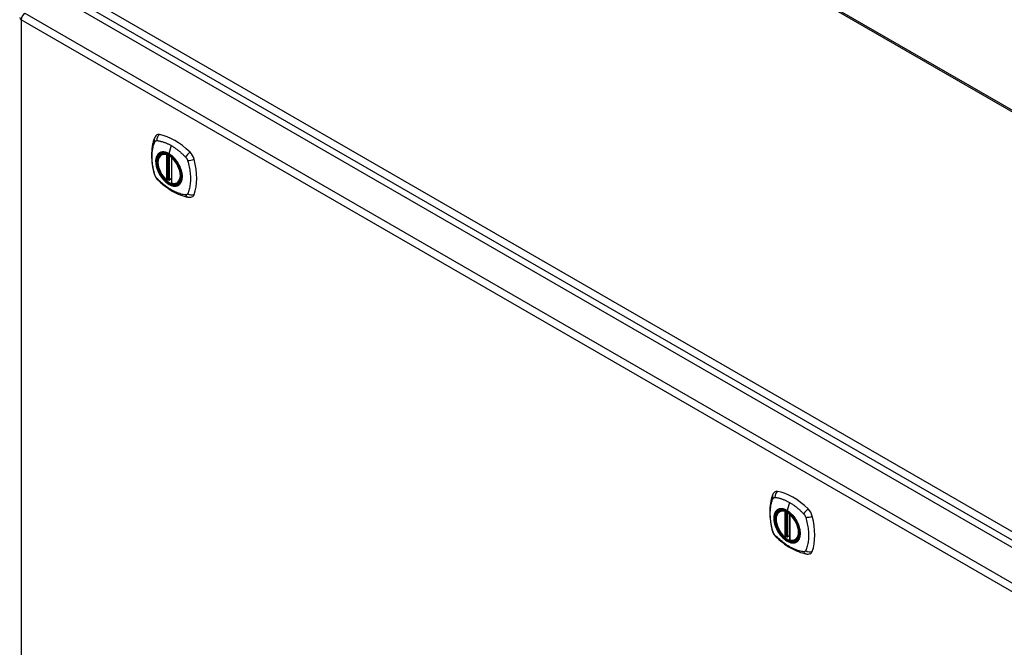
# Model space of a CAD drawing. Header units: inches. Extents: x 19 to 446, y 48 to 210.
# Tile 27 of 29: x 408 to 427, y 175 to 187. Entities that reach past the tile are written whole.
import ezdxf

# ---------------------------------------------------------------- set-up
doc = ezdxf.new("R2010")
doc.units = ezdxf.units.IN
doc.header["$MEASUREMENT"] = 0
doc.layers.add('Visible Edges(ANSI)', color=7, linetype='Continuous', lineweight=25)
doc.layers.add('Visible Tangent Edges(ANSI)', color=7, linetype='Continuous', lineweight=25)

msp = doc.modelspace()

# ---------------------------------------------------------------- linework, layer by layer
at = {"layer": 'Visible Edges(ANSI)'}
for p, q in [((416.057, 191.378), (444.622, 174.886)), ((408.945, 187.15), (438.364, 170.165)), ((410.955, 184.12), (410.965, 184.126)), ((411.149, 184.059), (411.149, 183.581)), ((411.081, 183.636), (411.067, 183.628)), ((411.095, 183.634), (411.093, 183.635)), ((411.149, 183.656), (411.109, 183.633)), ((411.268, 183.577), (411.278, 183.584)), ((422.729, 177.322), (422.739, 177.328)), ((422.924, 177.261), (422.924, 176.783)), ((422.855, 176.838), (422.841, 176.83)), ((422.87, 176.836), (422.868, 176.837)), ((422.924, 176.859), (422.883, 176.835)), ((423.042, 176.78), (423.052, 176.786))]:
    msp.add_line(p, q, dxfattribs=at)
at = {"layer": 'Visible Edges(ANSI)', "flags": 128}
for points in [[(410.821, 184.429), (410.813, 184.408), (410.807, 184.388), (410.801, 184.369), (410.797, 184.351), (410.792, 184.332), (410.788, 184.313), (410.781, 184.273), (410.775, 184.232), (410.771, 184.191), (410.769, 184.148), (410.768, 184.105), (410.769, 184.062), (410.771, 184.018), (410.775, 183.973), (410.781, 183.928), (410.787, 183.883), (410.796, 183.838), (410.806, 183.792), (410.811, 183.769), (410.814, 183.757), (410.818, 183.743)], [(410.859, 184.485), (410.846, 184.472), (410.835, 184.457), (410.827, 184.443), (410.821, 184.429)], [(411.053, 183.63), (411.039, 183.642), (411.025, 183.656), (411.012, 183.67), (410.999, 183.685), (410.987, 183.7), (410.975, 183.717), (410.964, 183.734), (410.953, 183.751), (410.943, 183.769), (410.934, 183.787), (410.925, 183.805), (410.917, 183.824), (410.91, 183.842), (410.904, 183.861), (410.899, 183.879), (410.894, 183.898), (410.891, 183.916), (410.888, 183.934), (410.887, 183.952), (410.886, 183.969), (410.887, 183.986), (410.888, 184.002), (410.89, 184.018), (410.894, 184.033), (410.898, 184.047), (410.903, 184.06), (410.909, 184.073), (410.917, 184.084), (410.925, 184.095), (410.934, 184.104), (410.944, 184.113), (410.955, 184.12)], [(411.207, 184.04), (411.226, 184.017), (411.244, 183.994), (411.261, 183.969), (411.276, 183.944), (411.29, 183.917), (411.303, 183.891), (411.315, 183.864), (411.325, 183.836)], [(410.818, 183.743), (410.822, 183.73), (410.827, 183.717), (410.833, 183.704), (410.84, 183.692), (410.847, 183.68), (410.855, 183.669), (410.864, 183.658), (410.873, 183.647)], [(410.873, 183.647), (410.883, 183.637), (410.892, 183.628), (410.91, 183.611), (410.944, 183.581), (410.979, 183.551), (411.015, 183.522), (411.051, 183.495), (411.088, 183.469), (411.125, 183.445), (411.162, 183.423), (411.2, 183.402), (411.238, 183.383), (411.276, 183.366), (411.314, 183.35), (411.352, 183.337), (411.39, 183.325), (411.428, 183.315), (411.447, 183.311), (411.458, 183.309), (411.469, 183.307)], [(411.093, 183.635), (411.091, 183.637), (411.087, 183.638), (411.084, 183.637), (411.081, 183.636)], [(411.268, 183.577), (411.256, 183.572), (411.243, 183.567), (411.23, 183.564), (411.216, 183.562), (411.202, 183.562), (411.188, 183.563), (411.173, 183.565), (411.158, 183.569)], [(411.469, 183.307), (411.484, 183.305), (411.501, 183.305), (411.518, 183.307), (411.536, 183.312)], [(422.595, 177.631), (422.588, 177.61), (422.581, 177.59), (422.576, 177.571), (422.571, 177.553), (422.567, 177.534), (422.563, 177.515), (422.555, 177.475), (422.55, 177.434), (422.546, 177.393), (422.543, 177.35), (422.542, 177.307), (422.543, 177.264), (422.546, 177.22), (422.549, 177.175), (422.555, 177.131), (422.562, 177.085), (422.57, 177.04), (422.58, 176.994), (422.585, 176.971), (422.588, 176.959), (422.592, 176.945)], [(422.633, 177.687), (422.62, 177.674), (422.61, 177.659), (422.601, 177.645), (422.595, 177.631)], [(422.828, 176.832), (422.814, 176.844), (422.8, 176.858), (422.787, 176.872), (422.774, 176.887), (422.761, 176.902), (422.749, 176.919), (422.738, 176.936), (422.727, 176.953), (422.717, 176.971), (422.708, 176.989), (422.699, 177.007), (422.692, 177.026), (422.685, 177.044), (422.678, 177.063), (422.673, 177.082), (422.669, 177.1), (422.665, 177.118), (422.663, 177.136), (422.661, 177.154), (422.661, 177.171), (422.661, 177.188), (422.662, 177.204), (422.665, 177.22), (422.668, 177.235), (422.672, 177.249), (422.678, 177.262), (422.684, 177.275), (422.691, 177.286), (422.699, 177.297), (422.708, 177.306), (422.718, 177.315), (422.729, 177.322)], [(422.982, 177.242), (423, 177.219), (423.018, 177.196), (423.035, 177.171), (423.05, 177.146), (423.065, 177.119), (423.078, 177.093), (423.089, 177.066), (423.099, 177.038)], [(422.592, 176.945), (422.596, 176.932), (422.602, 176.919), (422.607, 176.906), (422.614, 176.894), (422.621, 176.882), (422.629, 176.871), (422.638, 176.86), (422.648, 176.849)], [(422.648, 176.849), (422.658, 176.839), (422.667, 176.83), (422.684, 176.813), (422.718, 176.783), (422.754, 176.753), (422.79, 176.724), (422.826, 176.697), (422.862, 176.671), (422.899, 176.647), (422.937, 176.625), (422.974, 176.604), (423.012, 176.585), (423.05, 176.568), (423.088, 176.552), (423.126, 176.539), (423.165, 176.527), (423.203, 176.517), (423.222, 176.513), (423.232, 176.511), (423.243, 176.509)], [(422.868, 176.837), (422.865, 176.839), (422.862, 176.84), (422.858, 176.84), (422.855, 176.838)], [(423.042, 176.78), (423.03, 176.774), (423.017, 176.769), (423.004, 176.766), (422.991, 176.764), (422.976, 176.764), (422.962, 176.765), (422.947, 176.767), (422.932, 176.771)], [(423.243, 176.509), (423.258, 176.507), (423.275, 176.507), (423.293, 176.509), (423.311, 176.514)]]:
    msp.add_lwpolyline(points, dxfattribs=at)
at = {"layer": 'Visible Edges(ANSI)'}
for centre, start, end in [((411.161, 184.059), 137.3656, 180), ((411.061, 183.639), 229.389, 300), ((411.103, 183.643), 232.1717, 300), ((411.161, 183.581), 180, 253.4446), ((422.936, 177.261), 137.3656, 180), ((422.835, 176.841), 229.389, 300), ((422.877, 176.845), 232.1717, 300), ((422.936, 176.783), 180, 253.4446)]:
    msp.add_arc(centre, 0.0118, start, end, dxfattribs=at)
for centre, major_axis, start_param, end_param in [((410.958, 184.339), (-0.089, 0.153), 5.825423, 6.408181), ((411.209, 183.342), (-0.64, 1.108), 5.170151, 5.825423), ((411.104, 183.844), (0.157, -0.273), 2.363977, 7.060801), ((411.46, 184.05), (0.089, -0.153), 1.113034, 2.028558), ((410.722, 184.186), (-0.64, 1.108), 3.599355, 4.254627), ((411.46, 183.47), (0.089, -0.153), 6.158189, 6.740947), ((422.732, 177.541), (-0.089, 0.153), 5.825423, 6.408181), ((422.983, 176.544), (-0.64, 1.108), 5.170151, 5.825423), ((422.878, 177.046), (0.157, -0.273), 2.363977, 7.060801), ((423.234, 177.252), (0.089, -0.153), 1.113034, 2.028558), ((422.496, 177.388), (-0.64, 1.108), 3.599355, 4.254627), ((423.234, 176.672), (0.089, -0.153), 6.158189, 6.740947)]:
    msp.add_ellipse(centre, major_axis=major_axis, ratio=0.57735, start_param=start_param, end_param=end_param, dxfattribs=at)
for centre in [(411.1, 183.842), (422.875, 177.044)]:
    msp.add_ellipse(centre, major_axis=(-0.16, 0.277), ratio=0.57735, dxfattribs=at)
at = {"layer": 'Visible Tangent Edges(ANSI)'}
for p, q in [((444.622, 174.853), (416.008, 191.374)), ((438.635, 170.306), (409.077, 187.372)), ((409.007, 187.251), (438.565, 170.185)), ((408.355, 186.809), (437.774, 169.824)), ((437.704, 169.703), (408.285, 186.688)), ((408.285, 186.688), (408.285, 162.422)), ((411.143, 184.289), (411.099, 184.133)), ((411.052, 184.112), (411.052, 183.634)), ((411.069, 184.112), (411.076, 184.116)), ((411.069, 183.634), (411.069, 184.112)), ((411.081, 184.114), (411.081, 183.64)), ((411.096, 183.641), (411.096, 184.106)), ((411.111, 183.638), (411.111, 184.097)), ((411.153, 183.576), (411.153, 184.054)), ((411.081, 183.64), (411.069, 183.634)), ((411.149, 183.66), (411.111, 183.638)), ((422.918, 177.491), (422.874, 177.335)), ((422.827, 177.314), (422.827, 176.836)), ((422.844, 177.314), (422.85, 177.318)), ((422.844, 176.836), (422.844, 177.314)), ((422.855, 177.316), (422.855, 176.842)), ((422.87, 176.843), (422.87, 177.308)), ((422.885, 176.84), (422.885, 177.299)), ((422.927, 176.778), (422.927, 177.256)), ((422.924, 176.863), (422.885, 176.84)), ((422.855, 176.842), (422.844, 176.836))]:
    msp.add_line(p, q, dxfattribs=at)
at = {"layer": 'Visible Tangent Edges(ANSI)', "flags": 128}
for points in [[(410.831, 183.729), (410.822, 183.762), (410.814, 183.792), (410.807, 183.821), (410.801, 183.851), (410.796, 183.88), (410.791, 183.909), (410.787, 183.938), (410.784, 183.967), (410.781, 183.995), (410.78, 184.023), (410.778, 184.051), (410.778, 184.078), (410.778, 184.105), (410.78, 184.131), (410.781, 184.157), (410.784, 184.182), (410.787, 184.206), (410.791, 184.23), (410.796, 184.254), (410.801, 184.277), (410.807, 184.299), (410.814, 184.321), (410.822, 184.342), (410.831, 184.363)], [(410.831, 184.363), (410.832, 184.364), (410.832, 184.365), (410.833, 184.366), (410.833, 184.367), (410.834, 184.368), (410.834, 184.368), (410.835, 184.369), (410.835, 184.37), (410.836, 184.371), (410.837, 184.371), (410.837, 184.372), (410.838, 184.373), (410.838, 184.373), (410.839, 184.374), (410.84, 184.375), (410.84, 184.375), (410.841, 184.376), (410.842, 184.376), (410.843, 184.377), (410.843, 184.378), (410.844, 184.378), (410.845, 184.379), (410.846, 184.379), (410.846, 184.379)], [(410.846, 184.379), (410.847, 184.38), (410.848, 184.38), (410.849, 184.381), (410.849, 184.381), (410.85, 184.381), (410.851, 184.382), (410.852, 184.382), (410.853, 184.382), (410.854, 184.383), (410.854, 184.383), (410.855, 184.383), (410.856, 184.383), (410.857, 184.384), (410.858, 184.384), (410.859, 184.384), (410.86, 184.384), (410.861, 184.384), (410.862, 184.384), (410.863, 184.384), (410.864, 184.384), (410.865, 184.384), (410.866, 184.384), (410.867, 184.384), (410.867, 184.384)], [(410.867, 184.384), (410.88, 184.384), (410.891, 184.382), (410.902, 184.38), (410.913, 184.378), (410.924, 184.376), (410.936, 184.373), (410.947, 184.37), (410.958, 184.367), (410.97, 184.364), (410.981, 184.361), (410.992, 184.357), (411.004, 184.353), (411.015, 184.349), (411.027, 184.345), (411.038, 184.34), (411.05, 184.335), (411.062, 184.33), (411.073, 184.325), (411.085, 184.32), (411.097, 184.314), (411.108, 184.308), (411.12, 184.302), (411.132, 184.296), (411.143, 184.289)], [(411.143, 184.289), (411.155, 184.282), (411.167, 184.275), (411.178, 184.268), (411.19, 184.26), (411.202, 184.252), (411.213, 184.244), (411.225, 184.236), (411.236, 184.228), (411.248, 184.219), (411.259, 184.211), (411.271, 184.202), (411.282, 184.193), (411.293, 184.183), (411.305, 184.174), (411.316, 184.164), (411.327, 184.154), (411.338, 184.144), (411.349, 184.134), (411.361, 184.124), (411.372, 184.113), (411.383, 184.103), (411.393, 184.092), (411.404, 184.081), (411.417, 184.067)], [(410.905, 184.14), (410.896, 184.132), (410.888, 184.123), (410.88, 184.113), (410.873, 184.102), (410.867, 184.09), (410.862, 184.078), (410.857, 184.064), (410.854, 184.05), (410.851, 184.036), (410.849, 184.02), (410.848, 184.004), (410.847, 183.987), (410.848, 183.97), (410.849, 183.953), (410.851, 183.935), (410.854, 183.917), (410.858, 183.898), (410.862, 183.88), (410.867, 183.861), (410.873, 183.842), (410.88, 183.823), (410.888, 183.805), (410.896, 183.786), (410.905, 183.768)], [(411.325, 183.836), (411.342, 183.768), (411.349, 183.703), (411.344, 183.644), (411.328, 183.595), (411.301, 183.556), (411.265, 183.531), (411.222, 183.521), (411.173, 183.525), (411.12, 183.544), (411.067, 183.576), (411.015, 183.621), (410.967, 183.676), (410.925, 183.738), (410.891, 183.805), (410.867, 183.874), (410.854, 183.942), (410.851, 184.005), (410.861, 184.06), (410.881, 184.106), (410.911, 184.139), (410.95, 184.158), (410.996, 184.163), (411.047, 184.154), (411.1, 184.13)], [(410.938, 184.159), (410.937, 184.158), (410.935, 184.158), (410.934, 184.157), (410.932, 184.156), (410.931, 184.156), (410.929, 184.155), (410.928, 184.154), (410.926, 184.154), (410.925, 184.153), (410.924, 184.152), (410.922, 184.151), (410.921, 184.15), (410.919, 184.15), (410.918, 184.149), (410.917, 184.148), (410.915, 184.147), (410.914, 184.146), (410.913, 184.145), (410.911, 184.144), (410.91, 184.144), (410.909, 184.143), (410.908, 184.142), (410.906, 184.141), (410.905, 184.14)], [(411.099, 184.133), (411.092, 184.137), (411.085, 184.141), (411.078, 184.145), (411.07, 184.148), (411.063, 184.151), (411.056, 184.154), (411.049, 184.156), (411.042, 184.159), (411.035, 184.161), (411.028, 184.163), (411.021, 184.164), (411.014, 184.165), (411.007, 184.166), (411, 184.167), (410.994, 184.167), (410.987, 184.167), (410.98, 184.167), (410.974, 184.167), (410.968, 184.166), (410.962, 184.165), (410.956, 184.164), (410.95, 184.163), (410.944, 184.161), (410.938, 184.159)], [(411.26, 183.973), (411.254, 183.982), (411.249, 183.99), (411.243, 183.998), (411.237, 184.007), (411.231, 184.015), (411.224, 184.022), (411.218, 184.03), (411.211, 184.038), (411.205, 184.045), (411.198, 184.052), (411.192, 184.06), (411.185, 184.066), (411.178, 184.073), (411.171, 184.08), (411.164, 184.086), (411.157, 184.092), (411.15, 184.098), (411.143, 184.104), (411.136, 184.109), (411.128, 184.115), (411.121, 184.12), (411.114, 184.124), (411.107, 184.129), (411.099, 184.133)], [(411.1, 184.13), (411.104, 184.127), (411.109, 184.124), (411.114, 184.121), (411.118, 184.118), (411.123, 184.115), (411.128, 184.112), (411.132, 184.109), (411.137, 184.105), (411.141, 184.102), (411.146, 184.098), (411.15, 184.094), (411.155, 184.091), (411.159, 184.087), (411.164, 184.083), (411.168, 184.079), (411.173, 184.075), (411.177, 184.071), (411.182, 184.067), (411.186, 184.062), (411.19, 184.058), (411.195, 184.053), (411.199, 184.049), (411.203, 184.044), (411.207, 184.04)], [(411.417, 184.067), (411.419, 184.065), (411.421, 184.063), (411.423, 184.06), (411.425, 184.058), (411.427, 184.056), (411.428, 184.053), (411.43, 184.051), (411.432, 184.048), (411.434, 184.046), (411.435, 184.043), (411.437, 184.04), (411.438, 184.038), (411.44, 184.035), (411.441, 184.032), (411.443, 184.03), (411.444, 184.027), (411.446, 184.024), (411.447, 184.021), (411.448, 184.018), (411.449, 184.016), (411.45, 184.013), (411.451, 184.01), (411.452, 184.007), (411.453, 184.004)], [(411.453, 184.004), (411.463, 183.971), (411.471, 183.942), (411.478, 183.912), (411.484, 183.883), (411.49, 183.853), (411.495, 183.824), (411.499, 183.796), (411.502, 183.767), (411.505, 183.739), (411.507, 183.711), (411.508, 183.683), (411.509, 183.656), (411.508, 183.629), (411.507, 183.603), (411.505, 183.577), (411.502, 183.552), (411.499, 183.527), (411.494, 183.503), (411.49, 183.48), (411.484, 183.457), (411.478, 183.434), (411.471, 183.413), (411.463, 183.392), (411.453, 183.37)], [(411.293, 183.915), (411.292, 183.918), (411.291, 183.92), (411.29, 183.923), (411.288, 183.925), (411.287, 183.928), (411.286, 183.93), (411.284, 183.932), (411.283, 183.935), (411.282, 183.937), (411.28, 183.94), (411.279, 183.942), (411.277, 183.945), (411.276, 183.947), (411.275, 183.949), (411.273, 183.952), (411.272, 183.954), (411.27, 183.957), (411.269, 183.959), (411.268, 183.961), (411.266, 183.964), (411.265, 183.966), (411.263, 183.968), (411.262, 183.971), (411.26, 183.973)], [(411.293, 183.544), (411.302, 183.552), (411.311, 183.561), (411.318, 183.571), (411.325, 183.582), (411.331, 183.593), (411.337, 183.606), (411.341, 183.619), (411.345, 183.633), (411.348, 183.648), (411.35, 183.663), (411.351, 183.679), (411.352, 183.696), (411.351, 183.713), (411.35, 183.731), (411.348, 183.749), (411.345, 183.767), (411.341, 183.785), (411.337, 183.804), (411.331, 183.822), (411.325, 183.841), (411.318, 183.86), (411.311, 183.879), (411.302, 183.897), (411.293, 183.915)], [(410.867, 183.666), (410.866, 183.668), (410.864, 183.671), (410.862, 183.673), (410.86, 183.675), (410.858, 183.678), (410.856, 183.68), (410.855, 183.683), (410.853, 183.685), (410.851, 183.688), (410.849, 183.69), (410.848, 183.693), (410.846, 183.696), (410.845, 183.698), (410.843, 183.701), (410.842, 183.704), (410.84, 183.707), (410.839, 183.709), (410.838, 183.712), (410.837, 183.715), (410.835, 183.718), (410.834, 183.72), (410.833, 183.723), (410.832, 183.726), (410.831, 183.729)], [(411.417, 183.349), (411.393, 183.351), (411.372, 183.355), (411.349, 183.36), (411.327, 183.366), (411.305, 183.373), (411.282, 183.381), (411.259, 183.389), (411.236, 183.399), (411.213, 183.409), (411.19, 183.42), (411.167, 183.432), (411.143, 183.445), (411.12, 183.459), (411.097, 183.474), (411.073, 183.49), (411.05, 183.506), (411.027, 183.523), (411.004, 183.541), (410.981, 183.56), (410.958, 183.579), (410.936, 183.599), (410.913, 183.62), (410.891, 183.641), (410.867, 183.666)], [(410.905, 183.768), (410.906, 183.766), (410.908, 183.763), (410.909, 183.761), (410.91, 183.758), (410.911, 183.756), (410.913, 183.753), (410.914, 183.751), (410.915, 183.748), (410.917, 183.746), (410.918, 183.744), (410.919, 183.741), (410.921, 183.739), (410.922, 183.736), (410.924, 183.734), (410.925, 183.732), (410.926, 183.729), (410.928, 183.727), (410.929, 183.724), (410.931, 183.722), (410.932, 183.72), (410.934, 183.717), (410.935, 183.715), (410.937, 183.713), (410.938, 183.71)], [(410.938, 183.71), (410.95, 183.693), (410.962, 183.677), (410.974, 183.661), (410.987, 183.646), (411, 183.631), (411.014, 183.617), (411.028, 183.604), (411.042, 183.591), (411.056, 183.58), (411.07, 183.569), (411.085, 183.559), (411.1, 183.55), (411.114, 183.542), (411.129, 183.536), (411.143, 183.53), (411.157, 183.525), (411.171, 183.521), (411.185, 183.518), (411.199, 183.517), (411.212, 183.516), (411.225, 183.517), (411.237, 183.518), (411.249, 183.521), (411.26, 183.525)], [(411.081, 183.64), (411.081, 183.64), (411.081, 183.64), (411.081, 183.64), (411.081, 183.64), (411.081, 183.64), (411.081, 183.64), (411.081, 183.64), (411.081, 183.64), (411.081, 183.64), (411.081, 183.64), (411.081, 183.639), (411.08, 183.639), (411.08, 183.639), (411.08, 183.639), (411.08, 183.639), (411.08, 183.639), (411.08, 183.639), (411.08, 183.639), (411.08, 183.639), (411.08, 183.639), (411.08, 183.639), (411.08, 183.639), (411.08, 183.639), (411.08, 183.639)], [(411.08, 183.639), (411.08, 183.638), (411.08, 183.638), (411.08, 183.638), (411.08, 183.638), (411.08, 183.638), (411.08, 183.638), (411.08, 183.637), (411.08, 183.637), (411.08, 183.637), (411.08, 183.637), (411.08, 183.637), (411.08, 183.637), (411.08, 183.637), (411.08, 183.637), (411.08, 183.636), (411.08, 183.636), (411.08, 183.636), (411.08, 183.636), (411.08, 183.636), (411.08, 183.636), (411.08, 183.636), (411.08, 183.636), (411.08, 183.636), (411.08, 183.636)], [(411.08, 183.636), (411.08, 183.636), (411.08, 183.636), (411.08, 183.636), (411.08, 183.636), (411.08, 183.636), (411.08, 183.636), (411.08, 183.636), (411.08, 183.636), (411.08, 183.636), (411.08, 183.636), (411.08, 183.636), (411.08, 183.636), (411.081, 183.636), (411.081, 183.636), (411.081, 183.636), (411.081, 183.636), (411.081, 183.636), (411.081, 183.636), (411.081, 183.636), (411.081, 183.636), (411.081, 183.636), (411.081, 183.636), (411.081, 183.636), (411.081, 183.636)], [(411.093, 183.635), (411.094, 183.635), (411.094, 183.635), (411.094, 183.635), (411.094, 183.635), (411.094, 183.635), (411.094, 183.635), (411.094, 183.635), (411.094, 183.635), (411.094, 183.635), (411.094, 183.635), (411.094, 183.635), (411.094, 183.635), (411.094, 183.635), (411.094, 183.635), (411.094, 183.635), (411.094, 183.635), (411.094, 183.635), (411.094, 183.635), (411.094, 183.635), (411.095, 183.635), (411.095, 183.635), (411.095, 183.635), (411.095, 183.635), (411.095, 183.635)], [(411.095, 183.635), (411.095, 183.635), (411.095, 183.635), (411.095, 183.635), (411.095, 183.635), (411.095, 183.635), (411.095, 183.635), (411.095, 183.635), (411.095, 183.635), (411.095, 183.635), (411.095, 183.635), (411.095, 183.636), (411.095, 183.636), (411.095, 183.636), (411.095, 183.636), (411.095, 183.636), (411.095, 183.636), (411.095, 183.636), (411.095, 183.637), (411.095, 183.637), (411.095, 183.637), (411.096, 183.637), (411.096, 183.637), (411.096, 183.637), (411.096, 183.638)], [(411.096, 183.638), (411.096, 183.638), (411.096, 183.638), (411.096, 183.638), (411.096, 183.638), (411.096, 183.638), (411.096, 183.638), (411.096, 183.639), (411.096, 183.639), (411.096, 183.639), (411.096, 183.639), (411.096, 183.639), (411.096, 183.639), (411.096, 183.639), (411.096, 183.64), (411.096, 183.64), (411.096, 183.64), (411.096, 183.64), (411.096, 183.64), (411.096, 183.64), (411.096, 183.64), (411.096, 183.641), (411.096, 183.641), (411.096, 183.641), (411.096, 183.641)], [(411.26, 183.525), (411.262, 183.525), (411.263, 183.526), (411.265, 183.526), (411.266, 183.527), (411.267, 183.528), (411.269, 183.528), (411.27, 183.529), (411.272, 183.53), (411.273, 183.53), (411.275, 183.531), (411.276, 183.532), (411.277, 183.533), (411.279, 183.534), (411.28, 183.534), (411.282, 183.535), (411.283, 183.536), (411.284, 183.537), (411.286, 183.538), (411.287, 183.539), (411.288, 183.54), (411.29, 183.541), (411.291, 183.542), (411.292, 183.543), (411.293, 183.544)], [(411.453, 183.37), (411.452, 183.368), (411.451, 183.366), (411.45, 183.365), (411.449, 183.363), (411.448, 183.362), (411.447, 183.36), (411.446, 183.359), (411.444, 183.358), (411.443, 183.357), (411.442, 183.356), (411.44, 183.355), (411.439, 183.354), (411.437, 183.353), (411.435, 183.352), (411.434, 183.351), (411.432, 183.351), (411.43, 183.35), (411.428, 183.35), (411.427, 183.349), (411.425, 183.349), (411.423, 183.349), (411.421, 183.349), (411.419, 183.349), (411.417, 183.349)], [(422.606, 176.931), (422.596, 176.964), (422.589, 176.994), (422.582, 177.023), (422.576, 177.053), (422.57, 177.082), (422.566, 177.111), (422.562, 177.14), (422.558, 177.169), (422.556, 177.197), (422.554, 177.225), (422.553, 177.253), (422.552, 177.28), (422.553, 177.307), (422.554, 177.333), (422.556, 177.359), (422.558, 177.384), (422.562, 177.408), (422.566, 177.432), (422.57, 177.456), (422.576, 177.479), (422.582, 177.501), (422.589, 177.523), (422.596, 177.544), (422.606, 177.565)], [(422.606, 177.565), (422.606, 177.566), (422.607, 177.567), (422.607, 177.568), (422.608, 177.569), (422.608, 177.57), (422.609, 177.57), (422.609, 177.571), (422.61, 177.572), (422.61, 177.573), (422.611, 177.573), (422.612, 177.574), (422.612, 177.575), (422.613, 177.575), (422.614, 177.576), (422.614, 177.577), (422.615, 177.577), (422.616, 177.578), (422.616, 177.579), (422.617, 177.579), (422.618, 177.58), (422.618, 177.58), (422.619, 177.581), (422.62, 177.581), (422.621, 177.582)], [(422.621, 177.582), (422.621, 177.582), (422.622, 177.582), (422.623, 177.583), (422.624, 177.583), (422.625, 177.584), (422.625, 177.584), (422.626, 177.584), (422.627, 177.584), (422.628, 177.585), (422.629, 177.585), (422.63, 177.585), (422.631, 177.585), (422.632, 177.586), (422.632, 177.586), (422.633, 177.586), (422.634, 177.586), (422.635, 177.586), (422.636, 177.586), (422.637, 177.586), (422.638, 177.586), (422.639, 177.586), (422.64, 177.586), (422.641, 177.586), (422.642, 177.586)], [(422.642, 177.586), (422.655, 177.586), (422.666, 177.584), (422.677, 177.582), (422.688, 177.58), (422.699, 177.578), (422.71, 177.575), (422.721, 177.572), (422.733, 177.569), (422.744, 177.566), (422.755, 177.563), (422.767, 177.559), (422.778, 177.555), (422.79, 177.551), (422.801, 177.547), (422.813, 177.542), (422.824, 177.538), (422.836, 177.533), (422.848, 177.527), (422.859, 177.522), (422.871, 177.516), (422.883, 177.51), (422.894, 177.504), (422.906, 177.498), (422.918, 177.491)], [(422.918, 177.491), (422.929, 177.484), (422.941, 177.477), (422.953, 177.47), (422.964, 177.462), (422.976, 177.454), (422.988, 177.447), (422.999, 177.438), (423.011, 177.43), (423.022, 177.421), (423.034, 177.413), (423.045, 177.404), (423.056, 177.395), (423.068, 177.385), (423.079, 177.376), (423.09, 177.366), (423.102, 177.356), (423.113, 177.346), (423.124, 177.336), (423.135, 177.326), (423.146, 177.316), (423.157, 177.305), (423.168, 177.294), (423.179, 177.283), (423.191, 177.269)], [(422.679, 177.342), (422.67, 177.334), (422.662, 177.325), (422.655, 177.315), (422.648, 177.304), (422.642, 177.292), (422.636, 177.28), (422.632, 177.266), (422.628, 177.252), (422.625, 177.238), (422.623, 177.222), (422.622, 177.206), (422.621, 177.189), (422.622, 177.172), (422.623, 177.155), (422.625, 177.137), (422.628, 177.119), (422.632, 177.1), (422.636, 177.082), (422.642, 177.063), (422.648, 177.044), (422.655, 177.026), (422.662, 177.007), (422.67, 176.988), (422.679, 176.97)], [(423.099, 177.038), (423.117, 176.97), (423.123, 176.905), (423.118, 176.846), (423.102, 176.797), (423.075, 176.758), (423.04, 176.733), (422.996, 176.723), (422.947, 176.727), (422.895, 176.746), (422.841, 176.778), (422.789, 176.823), (422.741, 176.878), (422.699, 176.94), (422.666, 177.007), (422.641, 177.076), (422.628, 177.144), (422.626, 177.207), (422.635, 177.262), (422.655, 177.308), (422.685, 177.341), (422.724, 177.36), (422.77, 177.365), (422.821, 177.356), (422.874, 177.332)], [(422.713, 177.361), (422.711, 177.36), (422.71, 177.36), (422.708, 177.359), (422.707, 177.358), (422.705, 177.358), (422.704, 177.357), (422.702, 177.356), (422.701, 177.356), (422.699, 177.355), (422.698, 177.354), (422.697, 177.353), (422.695, 177.353), (422.694, 177.352), (422.692, 177.351), (422.691, 177.35), (422.69, 177.349), (422.688, 177.348), (422.687, 177.347), (422.686, 177.346), (422.684, 177.346), (422.683, 177.345), (422.682, 177.344), (422.681, 177.343), (422.679, 177.342)], [(422.874, 177.335), (422.867, 177.339), (422.859, 177.343), (422.852, 177.347), (422.845, 177.35), (422.838, 177.353), (422.83, 177.356), (422.823, 177.358), (422.816, 177.361), (422.809, 177.363), (422.802, 177.365), (422.795, 177.366), (422.788, 177.367), (422.781, 177.368), (422.775, 177.369), (422.768, 177.369), (422.761, 177.369), (422.755, 177.369), (422.749, 177.369), (422.742, 177.368), (422.736, 177.367), (422.73, 177.366), (422.724, 177.365), (422.718, 177.363), (422.713, 177.361)], [(423.034, 177.175), (423.029, 177.184), (423.023, 177.192), (423.017, 177.2), (423.011, 177.209), (423.005, 177.217), (422.999, 177.225), (422.992, 177.232), (422.986, 177.24), (422.979, 177.247), (422.973, 177.255), (422.966, 177.262), (422.959, 177.269), (422.952, 177.275), (422.946, 177.282), (422.939, 177.288), (422.931, 177.294), (422.924, 177.3), (422.917, 177.306), (422.91, 177.311), (422.903, 177.317), (422.896, 177.322), (422.888, 177.326), (422.881, 177.331), (422.874, 177.335)], [(422.874, 177.332), (422.879, 177.329), (422.883, 177.326), (422.888, 177.323), (422.893, 177.32), (422.897, 177.317), (422.902, 177.314), (422.907, 177.311), (422.911, 177.307), (422.916, 177.304), (422.92, 177.3), (422.925, 177.297), (422.929, 177.293), (422.934, 177.289), (422.938, 177.285), (422.943, 177.281), (422.947, 177.277), (422.952, 177.273), (422.956, 177.269), (422.96, 177.264), (422.965, 177.26), (422.969, 177.255), (422.973, 177.251), (422.977, 177.246), (422.982, 177.242)], [(423.191, 177.269), (423.193, 177.267), (423.195, 177.265), (423.197, 177.262), (423.199, 177.26), (423.201, 177.258), (423.203, 177.255), (423.205, 177.253), (423.206, 177.25), (423.208, 177.248), (423.21, 177.245), (423.211, 177.242), (423.213, 177.24), (423.214, 177.237), (423.216, 177.234), (423.217, 177.232), (423.219, 177.229), (423.22, 177.226), (423.221, 177.223), (423.222, 177.22), (423.224, 177.218), (423.225, 177.215), (423.226, 177.212), (423.227, 177.209), (423.228, 177.206)], [(423.068, 177.117), (423.066, 177.12), (423.065, 177.122), (423.064, 177.125), (423.063, 177.127), (423.061, 177.13), (423.06, 177.132), (423.059, 177.135), (423.057, 177.137), (423.056, 177.139), (423.055, 177.142), (423.053, 177.144), (423.052, 177.147), (423.05, 177.149), (423.049, 177.151), (423.048, 177.154), (423.046, 177.156), (423.045, 177.159), (423.043, 177.161), (423.042, 177.163), (423.04, 177.166), (423.039, 177.168), (423.037, 177.17), (423.036, 177.173), (423.034, 177.175)], [(423.068, 176.746), (423.077, 176.754), (423.085, 176.763), (423.093, 176.773), (423.099, 176.784), (423.106, 176.796), (423.111, 176.808), (423.116, 176.821), (423.119, 176.835), (423.122, 176.85), (423.124, 176.866), (423.126, 176.882), (423.126, 176.898), (423.126, 176.915), (423.124, 176.933), (423.122, 176.951), (423.119, 176.969), (423.116, 176.987), (423.111, 177.006), (423.106, 177.024), (423.1, 177.043), (423.093, 177.062), (423.085, 177.081), (423.077, 177.099), (423.068, 177.117)], [(423.228, 177.206), (423.238, 177.173), (423.245, 177.144), (423.252, 177.114), (423.258, 177.085), (423.264, 177.056), (423.269, 177.026), (423.273, 176.998), (423.277, 176.969), (423.279, 176.941), (423.281, 176.913), (423.283, 176.885), (423.283, 176.858), (423.283, 176.831), (423.281, 176.805), (423.279, 176.779), (423.277, 176.754), (423.273, 176.729), (423.269, 176.705), (423.264, 176.682), (423.258, 176.659), (423.252, 176.636), (423.245, 176.615), (423.238, 176.594), (423.228, 176.572)], [(422.642, 176.868), (422.64, 176.87), (422.638, 176.873), (422.636, 176.875), (422.634, 176.877), (422.632, 176.88), (422.631, 176.882), (422.629, 176.885), (422.627, 176.887), (422.625, 176.89), (422.624, 176.892), (422.622, 176.895), (422.621, 176.898), (422.619, 176.9), (422.618, 176.903), (422.616, 176.906), (422.615, 176.909), (422.614, 176.911), (422.612, 176.914), (422.611, 176.917), (422.61, 176.92), (422.609, 176.923), (422.608, 176.925), (422.607, 176.928), (422.606, 176.931)], [(423.191, 176.551), (423.168, 176.553), (423.146, 176.557), (423.124, 176.562), (423.102, 176.568), (423.079, 176.575), (423.056, 176.583), (423.034, 176.591), (423.011, 176.601), (422.988, 176.611), (422.964, 176.622), (422.941, 176.634), (422.918, 176.647), (422.894, 176.661), (422.871, 176.676), (422.848, 176.692), (422.825, 176.708), (422.801, 176.725), (422.778, 176.743), (422.755, 176.762), (422.733, 176.781), (422.71, 176.801), (422.688, 176.822), (422.666, 176.843), (422.642, 176.868)], [(422.679, 176.97), (422.681, 176.968), (422.682, 176.965), (422.683, 176.963), (422.684, 176.96), (422.686, 176.958), (422.687, 176.955), (422.688, 176.953), (422.69, 176.95), (422.691, 176.948), (422.692, 176.946), (422.694, 176.943), (422.695, 176.941), (422.697, 176.938), (422.698, 176.936), (422.699, 176.934), (422.701, 176.931), (422.702, 176.929), (422.704, 176.926), (422.705, 176.924), (422.707, 176.922), (422.708, 176.919), (422.71, 176.917), (422.711, 176.915), (422.713, 176.912)], [(422.713, 176.912), (422.724, 176.896), (422.736, 176.879), (422.748, 176.863), (422.761, 176.848), (422.775, 176.833), (422.788, 176.819), (422.802, 176.806), (422.816, 176.793), (422.83, 176.782), (422.845, 176.771), (422.859, 176.761), (422.874, 176.752), (422.888, 176.745), (422.903, 176.738), (422.917, 176.732), (422.932, 176.727), (422.946, 176.723), (422.959, 176.72), (422.973, 176.719), (422.986, 176.718), (422.999, 176.719), (423.011, 176.72), (423.023, 176.723), (423.034, 176.727)], [(422.855, 176.841), (422.855, 176.84), (422.855, 176.84), (422.855, 176.84), (422.855, 176.84), (422.855, 176.84), (422.855, 176.84), (422.855, 176.839), (422.855, 176.839), (422.854, 176.839), (422.854, 176.839), (422.854, 176.839), (422.854, 176.839), (422.854, 176.839), (422.854, 176.839), (422.854, 176.839), (422.855, 176.838), (422.855, 176.838), (422.855, 176.838), (422.855, 176.838), (422.855, 176.838), (422.855, 176.838), (422.855, 176.838), (422.855, 176.838), (422.855, 176.838)], [(422.855, 176.842), (422.855, 176.842), (422.855, 176.842), (422.855, 176.842), (422.855, 176.842), (422.855, 176.842), (422.855, 176.842), (422.855, 176.842), (422.855, 176.842), (422.855, 176.842), (422.855, 176.842), (422.855, 176.842), (422.855, 176.841), (422.855, 176.841), (422.855, 176.841), (422.855, 176.841), (422.855, 176.841), (422.855, 176.841), (422.855, 176.841), (422.855, 176.841), (422.855, 176.841), (422.855, 176.841), (422.855, 176.841), (422.855, 176.841), (422.855, 176.841)], [(422.855, 176.838), (422.855, 176.838), (422.855, 176.838), (422.855, 176.838), (422.855, 176.838), (422.855, 176.838), (422.855, 176.838), (422.855, 176.838), (422.855, 176.838), (422.855, 176.838), (422.855, 176.838), (422.855, 176.838), (422.855, 176.838), (422.855, 176.838), (422.855, 176.838), (422.855, 176.838), (422.855, 176.838), (422.855, 176.838), (422.855, 176.838), (422.855, 176.838), (422.855, 176.838), (422.855, 176.838), (422.855, 176.838), (422.855, 176.838), (422.855, 176.838)], [(422.868, 176.837), (422.868, 176.837), (422.868, 176.837), (422.868, 176.837), (422.868, 176.837), (422.868, 176.837), (422.868, 176.837), (422.868, 176.837), (422.868, 176.837), (422.868, 176.837), (422.868, 176.837), (422.868, 176.837), (422.868, 176.837), (422.869, 176.837), (422.869, 176.837), (422.869, 176.837), (422.869, 176.837), (422.869, 176.837), (422.869, 176.837), (422.869, 176.837), (422.869, 176.837), (422.869, 176.837), (422.869, 176.837), (422.869, 176.837), (422.869, 176.837)], [(422.869, 176.837), (422.869, 176.837), (422.869, 176.837), (422.869, 176.837), (422.869, 176.837), (422.869, 176.837), (422.869, 176.837), (422.869, 176.837), (422.869, 176.837), (422.869, 176.837), (422.869, 176.838), (422.87, 176.838), (422.87, 176.838), (422.87, 176.838), (422.87, 176.838), (422.87, 176.838), (422.87, 176.838), (422.87, 176.838), (422.87, 176.839), (422.87, 176.839), (422.87, 176.839), (422.87, 176.839), (422.87, 176.839), (422.87, 176.84), (422.87, 176.84)], [(422.87, 176.84), (422.87, 176.84), (422.87, 176.84), (422.87, 176.84), (422.87, 176.84), (422.87, 176.84), (422.87, 176.841), (422.87, 176.841), (422.87, 176.841), (422.87, 176.841), (422.87, 176.841), (422.87, 176.841), (422.87, 176.841), (422.87, 176.841), (422.87, 176.842), (422.87, 176.842), (422.87, 176.842), (422.87, 176.842), (422.87, 176.842), (422.87, 176.842), (422.87, 176.842), (422.87, 176.843), (422.87, 176.843), (422.87, 176.843), (422.87, 176.843)], [(423.034, 176.727), (423.036, 176.727), (423.037, 176.728), (423.039, 176.728), (423.04, 176.729), (423.042, 176.73), (423.043, 176.73), (423.045, 176.731), (423.046, 176.732), (423.048, 176.733), (423.049, 176.733), (423.05, 176.734), (423.052, 176.735), (423.053, 176.736), (423.055, 176.737), (423.056, 176.737), (423.057, 176.738), (423.059, 176.739), (423.06, 176.74), (423.061, 176.741), (423.063, 176.742), (423.064, 176.743), (423.065, 176.744), (423.066, 176.745), (423.068, 176.746)], [(423.228, 176.572), (423.227, 176.57), (423.226, 176.568), (423.225, 176.567), (423.224, 176.565), (423.222, 176.564), (423.221, 176.563), (423.22, 176.561), (423.219, 176.56), (423.217, 176.559), (423.216, 176.558), (423.214, 176.557), (423.213, 176.556), (423.211, 176.555), (423.21, 176.554), (423.208, 176.554), (423.206, 176.553), (423.205, 176.552), (423.203, 176.552), (423.201, 176.551), (423.199, 176.551), (423.197, 176.551), (423.195, 176.551), (423.193, 176.551), (423.191, 176.551)]]:
    msp.add_lwpolyline(points, dxfattribs=at)
at = {"layer": 'Visible Tangent Edges(ANSI)'}
for centre, major_axis, ratio, start_param, end_param in [((408.355, 186.728), (-0.0495, -0.0857), 0.57735, 3.926991, 5.497787), ((408.355, 186.728), (-0.099, 0), 0.57735, 0, 0.785398), ((410.931, 184.387), (-0.11, 0.042), 0.704518, 0, 0.765179), ((410.958, 184.402), (0.027, 0.115), 0.753705, 0.761071, 1.898341), ((411.103, 183.844), (-0.173, 0.3), 0.57735, 5.055237, 10.652726), ((411.103, 183.844), (-0.151, 0.261), 0.57735, 5.735752, 8.401415), ((411.111, 183.849), (-0.156, 0.271), 0.57735, 6.166197, 6.283185), ((411.061, 184.116), (-0.0034, -0.0113), 0.697177, 4.264021, 5.346931), ((411.061, 184.116), (-0.0118, 0), 0.57735, 0.785398, 2.356194), ((411.061, 184.116), (0.0059, -0.0102), 0.57735, 0.785398, 1.517295), ((411.103, 184.134), (-0.00246, -0.00426), 0.57735, 5.126896, 6.141288), ((411.161, 184.059), (-0.0118, 0), 0.57735, 0, 0.785398), ((411.161, 184.059), (0.00769, 0.00897), 0.424984, 1.537927, 2.449935), ((411.103, 183.844), (0.151, -0.261), 0.57735, 5.735752, 8.401415), ((411.487, 184.097), (0.0787, 0.088), 0.341266, 1.05898, 2.19625), ((411.514, 184.05), (0.116, 0.024), 0.341266, 4.086935, 5.224206), ((410.931, 183.776), (-0.114, -0.032), 0.390453, 0, 0.392125), ((410.958, 183.729), (-0.0849, -0.0822), 0.390453, 5.89106, 6.283185), ((411.061, 183.639), (0.0118, 0), 0.57735, 3.926991, 5.497787), ((411.061, 183.639), (-0.00769, -0.00897), 0.424984, 5.591528, 6.283185), ((411.061, 183.639), (0.0059, -0.0102), 0.57735, 0, 0.785398), ((411.089, 183.632), (-0.0116, 0.0022), 0.653911, 4.189362, 5.615943), ((411.087, 183.626), (-0.0092, 0.00741), 0.983841, 4.634609, 5.950564), ((411.089, 183.635), (-0.0118, 0), 0.57735, 4.088863, 5.497787), ((411.103, 183.643), (-0.00724, -0.00933), 0.470841, 6.079443, 6.283185), ((411.103, 183.643), (0.0118, 0), 0.57735, 4.073452, 5.497787), ((411.103, 183.643), (0.0059, -0.0102), 0.57735, 0, 0.785398), ((411.161, 183.581), (-0.0118, 0), 0.57735, 0, 0.785398), ((411.161, 183.581), (-0.0034, -0.0113), 0.697177, 5.346931, 6.283185), ((411.111, 183.849), (0.156, -0.271), 0.57735, 0, 0.116988), ((411.487, 183.424), (-0.019, -0.117), 0.704518, 5.518007, 6.283185), ((411.514, 183.439), (0.113, -0.035), 0.753705, 4.384844, 5.522115), ((422.706, 177.589), (-0.11, 0.042), 0.704518, 0, 0.765179), ((422.733, 177.605), (0.027, 0.115), 0.753705, 0.761071, 1.898341), ((422.877, 177.046), (-0.173, 0.3), 0.57735, 5.055237, 10.652726), ((422.877, 177.046), (-0.151, 0.261), 0.57735, 5.735752, 8.401415), ((422.885, 177.051), (-0.156, 0.271), 0.57735, 6.166197, 6.283185), ((422.835, 177.319), (-0.0034, -0.0113), 0.697177, 4.264021, 5.346931), ((422.835, 177.319), (-0.0118, 0), 0.57735, 0.785398, 2.356194), ((422.835, 177.319), (0.0059, -0.0102), 0.57735, 0.785398, 1.517295), ((422.877, 177.336), (-0.00246, -0.00426), 0.57735, 5.126896, 6.141288), ((422.936, 177.261), (-0.0118, 0), 0.57735, 0, 0.785398), ((422.936, 177.261), (0.00769, 0.00897), 0.424984, 1.537927, 2.449935), ((422.877, 177.046), (0.151, -0.261), 0.57735, 5.735752, 8.401415), ((423.262, 177.299), (0.0787, 0.088), 0.341266, 1.05898, 2.19625), ((423.289, 177.252), (0.116, 0.024), 0.341266, 4.086935, 5.224206), ((422.706, 176.978), (-0.114, -0.032), 0.390453, 0, 0.392125), ((422.733, 176.931), (-0.0849, -0.0822), 0.390453, 5.89106, 6.283185), ((422.835, 176.841), (-0.00769, -0.00897), 0.424984, 5.591528, 6.283185), ((422.835, 176.841), (0.0118, 0), 0.57735, 3.926991, 5.497787), ((422.835, 176.841), (0.0059, -0.0102), 0.57735, 0, 0.785398), ((422.863, 176.837), (-0.0118, 0), 0.57735, 4.088863, 5.497787), ((422.863, 176.834), (-0.0116, 0.0022), 0.653911, 4.189362, 5.615943), ((422.861, 176.828), (-0.0092, 0.00741), 0.983841, 4.634609, 5.950564), ((422.877, 176.845), (-0.00724, -0.00933), 0.470841, 6.079443, 6.283185), ((422.877, 176.845), (0.0118, 0), 0.57735, 4.073452, 5.497787), ((422.877, 176.845), (0.0059, -0.0102), 0.57735, 0, 0.785398), ((422.936, 176.783), (-0.0118, 0), 0.57735, 0, 0.785398), ((422.936, 176.783), (-0.0034, -0.0113), 0.697177, 5.346931, 6.283185), ((422.885, 177.051), (0.156, -0.271), 0.57735, 0, 0.116988), ((423.262, 176.626), (-0.019, -0.117), 0.704518, 5.518007, 6.283185), ((423.289, 176.641), (0.113, -0.035), 0.753705, 4.384844, 5.522115)]:
    msp.add_ellipse(centre, major_axis=major_axis, ratio=ratio, start_param=start_param, end_param=end_param, dxfattribs=at)
for centre, major_axis in [((411.104, 183.844), (0.171, -0.296)), ((411.101, 183.842), (-0.163, 0.282)), ((411.1, 183.842), (0.162, -0.281)), ((422.878, 177.046), (0.171, -0.296)), ((422.875, 177.045), (-0.163, 0.282)), ((422.875, 177.044), (0.162, -0.281))]:
    msp.add_ellipse(centre, major_axis=major_axis, ratio=0.57735, dxfattribs=at)

doc.saveas('drawing.dxf')
